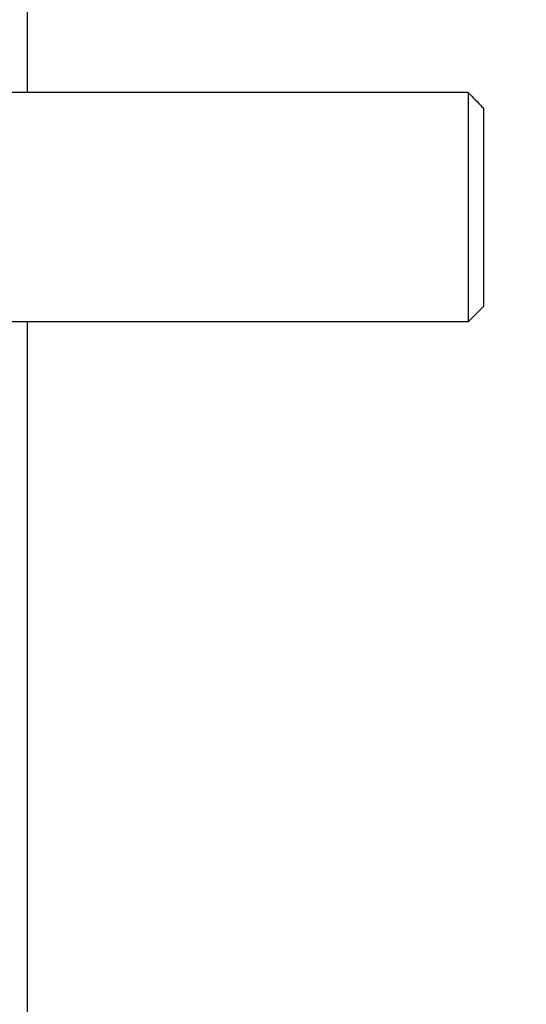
# Model space of a CAD drawing. Header units: inches. Extents: x 170 to 288, y 234 to 248.
# Tile 173 of 256: x 206.804 to 206.913, y 244.493 to 244.704. Entities that reach past the tile are written whole.
import ezdxf

# ---------------------------------------------------------------- set-up
doc = ezdxf.new("R2010")
doc.units = ezdxf.units.IN
doc.header["$LTSCALE"] = 0.25
doc.header["$MEASUREMENT"] = 0
doc.layers.add('ANNOTATIONS', color=1, linetype='Continuous')
doc.layers.add('SLIM E GUIDE MOTOR RH', color=7, linetype='Continuous')
doc.styles.add('ARIAL', font='arial.ttf', dxfattribs={"height": 0.09375})
doc.dimstyles.new('STANDARD$0', dxfattribs={"dimtxt": 0.09375, "dimasz": 0.09375, "dimexe": 0.03125, "dimexo": 0.046875, "dimgap": 0.09, "dimtad": 0, "dimtih": 1, "dimtoh": 1, "dimdec": 4, "dimzin": 0, "dimdsep": 46, "dimtxsty": 'ARIAL', "dimcen": 0.09, "dimadec": 0, "dimazin": 0, "dimtfac": 1, "dimtdec": 4, "dimtofl": 0, "dimtmove": 0, "dimatfit": 1, "dimfxl": 1, "dimtolj": 1, "dimtzin": 0, "dimarcsym": 0})

# ---------------------------------------------------------------- blocks, each defined once
blk = doc.blocks.new('*D15')
at = {"layer": 'ANNOTATIONS', "color": 0, "lineweight": -2, "transparency": 16777216}
for p, q in [((206.27892, 244.27446), (206.27892, 245.43378)), ((206.90353, 244.77894), (206.90353, 245.43378)), ((206.18517, 245.40253), (206.09142, 245.40253)), ((206.99728, 245.40253), (207.09103, 245.40253))]:
    blk.add_line(p, q, dxfattribs=at)
at = {"layer": 'ANNOTATIONS', "color": 0, "transparency": 16777216}
for points in [[(206.18517, 245.41815), (206.18517, 245.3869), (206.27892, 245.40253)], [(206.99728, 245.41815), (206.99728, 245.3869), (206.90353, 245.40253)]]:
    blk.add_solid(points, dxfattribs=at)
at = {"layer": 'defpoints', "color": 0, "transparency": 16777216}
for p in [(206.90353, 245.40253), (206.90353, 244.68519), (206.27892, 244.18071)]:
    blk.add_point(p, dxfattribs=at)
at = {"layer": 'ANNOTATIONS', "color": 0, "transparency": 16777216, "insert": (206.64235, 245.40253), "char_height": 0.09375, "attachment_point": 5, "style": 'ARIAL'}
blk.add_mtext('\\A1;27 1/2"', dxfattribs=at)

msp = doc.modelspace()

# ---------------------------------------------------------------- linework, layer by layer
at = {"layer": 'SLIM E GUIDE MOTOR RH'}
for p, q in [((206.80562, 244.68865), (206.80562, 244.86444)), ((206.9002, 244.68865), (206.78304, 244.68865)), ((206.9002, 244.68865), (206.9002, 244.63944)), ((206.90353, 244.64278), (206.90353, 244.68519)), ((206.90353, 244.64278), (206.9002, 244.63944)), ((206.9002, 244.63944), (206.78304, 244.63944)), ((206.80562, 244.46444), (206.80562, 244.63944))]:
    msp.add_line(p, q, dxfattribs=at)
msp.add_open_spline([(206.9002, 244.68865), (206.9012, 244.68761), (206.90232, 244.68646), (206.90342, 244.6853), (206.90353, 244.68519)], degree=3, knots=[0, 0, 0, 0, 0.902369, 1, 1, 1, 1], dxfattribs=at)

# ---------------------------------------------------------------- dimensions: what is measured, and where the dimension line sits
at = {"layer": 'ANNOTATIONS'}
dim = msp.add_linear_dim(base=(206.90353, 245.40253), p1=(206.27892, 244.18071), p2=(206.90353, 244.68519), text='27 1/2"', dimstyle='STANDARD$0', override={"dimexo": 0.09375, "dimtmove": 2}, dxfattribs=at)
dim.commit()
dim.dimension.update_dxf_attribs({"geometry": '*D15', "text_midpoint": (206.64235, 245.40253), "dimtype": 160})

doc.saveas('drawing.dxf')
